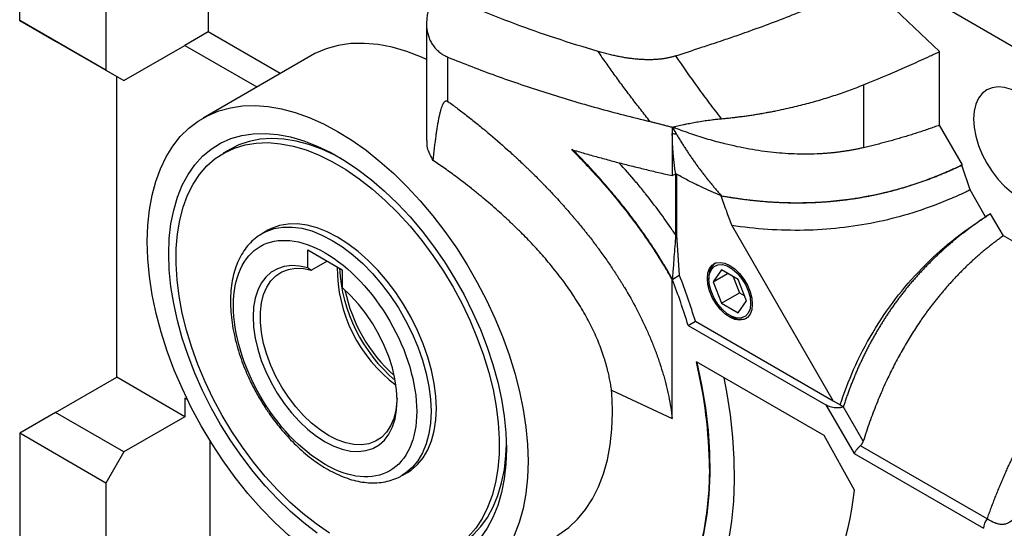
# Model space of a CAD drawing. Header units: inches. Extents: x 0 to 68, y 0 to 44.
# Tile 10 of 20: x 54.1 to 61.8, y 16.4 to 20.3. Entities that reach past the tile are written whole.
import ezdxf

# ---------------------------------------------------------------- set-up
doc = ezdxf.new("R2010")
doc.units = ezdxf.units.IN
doc.header["$LTSCALE"] = 4
doc.header["$MEASUREMENT"] = 0

msp = doc.modelspace()

# ---------------------------------------------------------------- linework, layer by layer
for p, q in [((57.7641, 22.4795), (61.9467, 20.0649)), ((55.6085, 21.7838), (55.6085, 20.2362)), ((54.147, 20.3246), (54.147, 21.739)), ((54.8151, 21.3533), (54.8151, 19.9389)), ((61.2746, 20.0833), (60.7148, 20.6154)), ((54.8151, 19.9389), (54.147, 20.3246)), ((54.147, 20.3246), (54.4254, 20.1638)), ((57.2997, 20.3015), (57.2997, 19.3944)), ((55.6085, 20.2362), (55.4276, 20.1317)), ((56.1666, 19.914), (55.6085, 20.2362)), ((54.4254, 20.1638), (54.9543, 19.8585)), ((54.9543, 19.8585), (55.4276, 20.1317)), ((55.4276, 20.1317), (55.9856, 19.8095)), ((61.2746, 19.5131), (61.2746, 20.0833)), ((56.4027, 20.0503), (55.5675, 19.5682)), ((57.4656, 19.6976), (57.4656, 20.0405)), ((54.8151, 19.9389), (54.9543, 19.8585)), ((54.8986, 17.5599), (54.8986, 19.8906)), ((60.685, 19.8258), (60.685, 19.3387)), ((59.2041, 19.4974), (59.2061, 19.4957)), ((59.2041, 19.4974), (59.2041, 19.45)), ((59.2061, 19.4957), (59.2342, 19.4471)), ((59.2242, 19.4915), (59.2068, 19.4981)), ((59.2242, 19.5025), (59.2242, 19.4915)), ((61.4518, 19.2063), (61.2746, 19.5131)), ((59.2041, 19.45), (59.2041, 19.1224)), ((55.7806, 19.3275), (55.725, 19.2954)), ((61.4483, 19.2042), (61.4518, 19.2063)), ((61.5111, 19.0127), (61.4483, 19.2042)), ((59.2041, 19.1225), (59.2303, 19.1376)), ((59.2326, 18.659), (59.2326, 19.1364)), ((59.2373, 19.1339), (59.2373, 18.6617)), ((61.6316, 18.804), (61.5111, 19.0127)), ((59.5861, 18.9661), (59.5826, 18.9641)), ((61.6709, 18.8268), (61.6316, 18.804)), ((61.7694, 18.6563), (61.6709, 18.8268)), ((56.0694, 18.6987), (56.0277, 18.6746)), ((60.4506, 17.3779), (59.6652, 18.7383)), ((56.0277, 18.6746), (56.0317, 18.6769)), ((59.2326, 18.659), (59.2373, 18.6617)), ((59.2373, 18.6617), (59.2575, 18.3502)), ((62.7575, 18.0858), (61.7694, 18.6563)), ((56.3807, 18.5469), (56.6459, 18.3938)), ((56.3807, 18.4075), (56.3807, 18.5469)), ((56.3807, 18.4075), (56.4085, 18.3904)), ((56.5302, 18.4606), (56.4085, 18.3904)), ((56.6459, 18.3938), (56.6459, 18.2544)), ((59.5854, 18.3917), (59.5211, 18.3003)), ((59.714, 18.3175), (59.5854, 18.3917)), ((59.2007, 18.3185), (59.2008, 18.3174)), ((59.2008, 18.3174), (59.2019, 18.318)), ((59.2019, 18.318), (59.204, 18.3212)), ((59.2598, 18.3488), (59.2041, 18.3167)), ((59.2041, 17.2415), (59.2041, 18.3167)), ((59.2071, 18.321), (59.2575, 18.3502)), ((59.2575, 18.3502), (59.2598, 18.3488)), ((59.4882, 18.3331), (59.4882, 18.3192)), ((59.5211, 18.3003), (59.6325, 18.3646)), ((59.6764, 18.3392), (59.7246, 18.2149)), ((59.7783, 18.1518), (59.714, 18.3175)), ((59.5211, 18.3003), (59.5854, 18.1346)), ((59.5854, 18.1346), (59.7246, 18.2149)), ((59.7246, 18.2149), (59.7622, 18.1932)), ((59.5854, 18.1346), (59.714, 18.0603)), ((59.714, 18.0603), (59.7783, 18.1518)), ((59.6497, 18.0396), (59.6617, 18.0327)), ((59.3269, 17.9623), (59.3826, 17.9944)), ((59.3269, 17.9623), (60.3949, 17.3458)), ((59.3826, 17.9944), (60.4506, 17.3779)), ((60.381, 17.1077), (59.3905, 17.6795)), ((54.4254, 17.2867), (54.8986, 17.5599)), ((55.4276, 17.2545), (54.8986, 17.5599)), ((55.4276, 17.3992), (55.4276, 17.2545)), ((55.4453, 17.3889), (55.4276, 17.3992)), ((58.7332, 17.4594), (59.2041, 17.2415)), ((60.3949, 17.3458), (60.6127, 16.9685)), ((60.4506, 17.3779), (60.5293, 17.3325)), ((60.684, 17.0646), (60.5293, 17.3325)), ((54.4254, 17.2867), (54.147, 17.1259)), ((54.9543, 16.9813), (54.4254, 17.2867)), ((55.4276, 17.2545), (54.9543, 16.9813)), ((54.147, 17.1259), (54.147, 15.5346)), ((54.8151, 16.7402), (54.147, 17.1259)), ((60.6167, 16.6852), (60.381, 17.1077)), ((55.6224, 15.6793), (55.6224, 17.0665)), ((61.6443, 16.4631), (60.6622, 17.0301)), ((54.9543, 16.9813), (54.8151, 16.7402)), ((60.6127, 16.9685), (61.6152, 16.3898)), ((57.1103, 16.7993), (57.152, 16.8234)), ((54.8151, 16.7402), (54.8151, 15.2132))]:
    msp.add_line(p, q)
at = {"flags": 128}
for points in [[(57.2997, 20.023), (57.2615, 20.0401), (57.1469, 20.0843), (57.0341, 20.117), (56.9239, 20.1381), (56.8169, 20.1475), (56.7138, 20.1451), (56.6153, 20.1309), (56.5219, 20.1049), (56.4342, 20.0675), (56.4027, 20.0503)], [(62.2342, 19.1596), (62.2299, 19.2249), (62.2171, 19.2936), (62.1962, 19.3639), (62.1677, 19.4341), (62.1323, 19.5026), (62.0907, 19.5675), (62.0442, 19.6273), (61.9937, 19.6806), (61.9406, 19.7259), (61.8862, 19.7623), (61.8318, 19.7888), (61.7787, 19.8047), (61.7282, 19.8097), (61.6816, 19.8036), (61.6401, 19.7867), (61.6047, 19.7592), (61.5761, 19.7219), (61.5552, 19.6757), (61.5425, 19.6217), (61.5382, 19.5614)], [(55.1353, 18.6128), (55.1394, 18.7378), (55.1517, 18.8573), (55.1723, 18.9706), (55.2008, 19.0772), (55.2373, 19.1764), (55.2814, 19.2677), (55.3329, 19.3506), (55.3916, 19.4246), (55.4572, 19.4893), (55.5291, 19.5443), (55.6072, 19.5894), (55.6908, 19.6242), (55.7796, 19.6486), (55.873, 19.6625), (55.9705, 19.6657), (56.0717, 19.6583), (56.1758, 19.6402), (56.2824, 19.6117), (56.3908, 19.5728), (56.5005, 19.5238), (56.6107, 19.4649), (56.721, 19.3965), (56.8306, 19.3189), (56.939, 19.2326), (57.0456, 19.1381), (57.1498, 19.0359), (57.2509, 18.9266), (57.3485, 18.8107), (57.4419, 18.689), (57.5307, 18.5621), (57.6143, 18.4307), (57.6923, 18.2956), (57.7643, 18.1574), (57.8298, 18.0171), (57.8885, 17.8753), (57.9401, 17.7329), (57.9842, 17.5906), (58.0206, 17.4493), (58.0492, 17.3098), (58.0697, 17.1727), (58.0821, 17.039), (58.0862, 16.9093)], [(61.5382, 19.5614), (61.5425, 19.496), (61.5552, 19.4273), (61.5761, 19.357), (61.6047, 19.2868), (61.6401, 19.2184), (61.6816, 19.1535), (61.7282, 19.0936), (61.7787, 19.0404), (61.8318, 18.995), (61.8862, 18.9586), (61.9406, 18.9321), (61.9937, 18.9162), (62.0442, 18.9112), (62.0907, 18.9173), (62.1323, 18.9343), (62.1677, 18.9618), (62.1962, 18.999), (62.2171, 19.0452), (62.2299, 19.0992), (62.2342, 19.1596)], [(55.3023, 18.5164), (55.3065, 18.6355), (55.3192, 18.749), (55.3403, 18.856), (55.3696, 18.956), (55.407, 19.0482), (55.4522, 19.132), (55.5049, 19.207), (55.5647, 19.2726), (55.6314, 19.3284), (55.7043, 19.374), (55.7832, 19.4091), (55.8675, 19.4336), (55.9565, 19.4472), (56.0498, 19.4499), (56.1468, 19.4416), (56.2467, 19.4225), (56.349, 19.3925), (56.453, 19.352), (56.558, 19.3012), (56.6634, 19.2403), (56.7684, 19.1699), (56.8724, 19.0904), (56.9748, 19.0022), (57.0747, 18.906), (57.1716, 18.8023), (57.2649, 18.6919), (57.354, 18.5754), (57.4382, 18.4537), (57.5171, 18.3275), (57.5901, 18.1976), (57.6567, 18.0649), (57.7166, 17.9302), (57.7693, 17.7944), (57.8145, 17.6584), (57.8518, 17.5231), (57.8811, 17.3893), (57.9022, 17.2579), (57.9149, 17.1298), (57.9192, 17.0057)], [(56.6391, 19.2553), (56.5898, 19.2814), (56.4881, 19.328), (56.3876, 19.3645), (56.289, 19.3905), (56.1929, 19.4059), (56.0999, 19.4105), (56.0108, 19.4044), (55.9259, 19.3875), (55.846, 19.3601), (55.7806, 19.3275)], [(55.6628, 19.2541), (55.7337, 19.3003), (55.8106, 19.3361), (55.8929, 19.361), (55.9801, 19.3751), (56.0717, 19.3781), (56.1669, 19.3701), (56.2652, 19.3511), (56.3658, 19.3212), (56.4681, 19.2806), (56.5713, 19.2297), (56.6749, 19.1688), (56.778, 19.0982), (56.8799, 19.0185), (56.98, 18.9302), (57.0776, 18.8339), (57.172, 18.7303), (57.2626, 18.6201), (57.3487, 18.504), (57.4298, 18.3828), (57.5053, 18.2574), (57.5746, 18.1286), (57.6374, 17.9973), (57.6932, 17.8643), (57.7416, 17.7307), (57.7822, 17.5973), (57.8149, 17.465), (57.8393, 17.3347), (57.8553, 17.2073), (57.8629, 17.0837), (57.8618, 16.9647), (57.8523, 16.8512), (57.8342, 16.7439), (57.8078, 16.6435), (57.7732, 16.5508), (57.7307, 16.4663), (57.6805, 16.3907), (57.623, 16.3245)], [(56.5466, 16.3534), (56.4435, 16.4239), (56.3415, 16.5036), (56.2414, 16.5919), (56.1438, 16.6882), (56.0494, 16.7918), (55.9588, 16.902), (55.8727, 17.0181), (55.7917, 17.1393), (55.7162, 17.2647), (55.6468, 17.3935), (55.584, 17.5249), (55.5283, 17.6578), (55.4799, 17.7914), (55.4392, 17.9249), (55.4066, 18.0572), (55.3822, 18.1875), (55.3661, 18.3148), (55.3586, 18.4384), (55.3596, 18.5574), (55.3692, 18.6709), (55.3872, 18.7782), (55.4137, 18.8786), (55.4482, 18.9713), (55.4908, 19.0558), (55.5409, 19.1314), (55.5984, 19.1977), (55.6628, 19.2541)], [(56.0317, 18.6769), (56.0567, 18.6897), (56.119, 18.7119), (56.1862, 18.7235), (56.2576, 18.7243), (56.3324, 18.7143), (56.4098, 18.6936), (56.4889, 18.6624), (56.569, 18.621), (56.649, 18.57), (56.7281, 18.5098), (56.8055, 18.4412), (56.8804, 18.3648), (56.9518, 18.2816), (57.019, 18.1924), (57.0812, 18.0982), (57.1379, 18.0001), (57.1883, 17.899), (57.232, 17.7962), (57.2683, 17.6928), (57.2971, 17.5898), (57.3178, 17.4885), (57.3303, 17.3898), (57.3345, 17.295), (57.3303, 17.205), (57.3178, 17.1209), (57.2971, 17.0434), (57.2683, 16.9736), (57.232, 16.9122), (57.1883, 16.8598), (57.1379, 16.817), (57.1094, 16.7988)], [(56.6107, 18.6451), (56.5307, 18.6865), (56.4516, 18.7177), (56.3742, 18.7384), (56.2993, 18.7484), (56.2279, 18.7476), (56.1607, 18.736), (56.0985, 18.7138), (56.0694, 18.6987)], [(57.152, 16.8234), (57.1797, 16.8411), (57.2301, 16.8839), (57.2737, 16.9363), (57.3101, 16.9977), (57.3388, 17.0676), (57.3596, 17.145), (57.3721, 17.2291), (57.3763, 17.3191), (57.3721, 17.4139), (57.3596, 17.5126), (57.3388, 17.6139), (57.3101, 17.7169), (57.2737, 17.8203), (57.2301, 17.9231), (57.1797, 18.0242), (57.123, 18.1223), (57.0607, 18.2165), (56.9935, 18.3057), (56.9221, 18.3889), (56.8473, 18.4653), (56.7699, 18.5339), (56.6907, 18.5941), (56.6107, 18.6451)], [(56.7962, 15.9637), (56.6829, 16.0176), (56.5691, 16.082), (56.4556, 16.1563), (56.343, 16.2401), (56.232, 16.333), (56.1232, 16.4344), (56.0174, 16.5436), (55.9151, 16.6601), (55.8169, 16.7832), (55.7234, 16.912), (55.6352, 17.046), (55.5528, 17.1841), (55.4767, 17.3257), (55.4073, 17.4699), (55.3451, 17.6158), (55.2905, 17.7626), (55.2436, 17.9094), (55.2049, 18.0553), (55.1746, 18.1994), (55.1528, 18.3409), (55.1397, 18.479), (55.1353, 18.6128)], [(56.453, 16.3522), (56.349, 16.4318), (56.2467, 16.5199), (56.1468, 16.6162), (56.0498, 16.7198), (55.9565, 16.8302), (55.8675, 16.9467), (55.7832, 17.0684), (55.7043, 17.1946), (55.6314, 17.3245), (55.5647, 17.4572), (55.5049, 17.5919), (55.4522, 17.7277), (55.407, 17.8637), (55.3696, 17.9991), (55.3403, 18.1329), (55.3192, 18.2642), (55.3065, 18.3924), (55.3023, 18.5164)], [(56.3807, 18.4075), (56.3163, 18.4216), (56.2547, 18.4253), (56.197, 18.4185), (56.1438, 18.4012), (56.096, 18.3738), (56.0544, 18.3366), (56.0194, 18.2902), (55.9916, 18.2353), (55.9715, 18.1726), (55.9593, 18.103), (55.9551, 18.0277), (55.9591, 17.9476), (55.9712, 17.864), (55.9912, 17.7781), (56.0189, 17.6911), (56.0537, 17.6043), (56.0953, 17.519), (56.143, 17.4363), (56.196, 17.3576), (56.2537, 17.284), (56.3152, 17.2165), (56.3796, 17.1562), (56.446, 17.1038), (56.5133, 17.0603)], [(57.0713, 17.399), (57.0704, 17.3765), (57.062, 17.305), (57.0454, 17.2402), (57.0209, 17.1829), (56.9888, 17.1341), (56.9496, 17.0945), (56.904, 17.0648), (56.8527, 17.0455), (56.7965, 17.0367), (56.7363, 17.0388), (56.673, 17.0516), (56.6076, 17.0749), (56.5411, 17.1085), (56.4747, 17.1517), (56.4093, 17.2038), (56.346, 17.2641), (56.2857, 17.3316), (56.2295, 17.4052), (56.1782, 17.4838), (56.1326, 17.5661), (56.0935, 17.6509), (56.0614, 17.7368), (56.0369, 17.8224), (56.0203, 17.9064), (56.0119, 17.9875), (56.0118, 18.0644), (56.0201, 18.1359), (56.0366, 18.2009), (56.0611, 18.2583), (56.0931, 18.3072), (56.1321, 18.3468), (56.1777, 18.3767), (56.2289, 18.3962), (56.2851, 18.405), (56.3453, 18.4031), (56.4085, 18.3904), (56.4085, 18.3904)], [(59.4759, 18.3264), (59.4802, 18.3685), (59.4931, 18.4035), (59.5138, 18.4296), (59.5413, 18.4455), (59.5743, 18.4504), (59.611, 18.444), (59.6497, 18.4267), (59.6884, 18.3994), (59.7251, 18.3633), (59.7581, 18.3204), (59.7856, 18.2727), (59.8063, 18.2227), (59.8192, 18.1729), (59.8235, 18.1257)], [(59.4882, 18.3192), (59.4929, 18.3612), (59.5067, 18.3952), (59.5288, 18.4194), (59.558, 18.4324), (59.5924, 18.4334), (59.6302, 18.4224), (59.6692, 18.3999), (59.707, 18.3673), (59.7414, 18.3265), (59.7706, 18.2799), (59.7927, 18.2301), (59.8065, 18.1801), (59.8112, 18.1328)], [(59.8235, 18.1257), (59.8192, 18.0835), (59.8063, 18.0485), (59.7856, 18.0224), (59.7581, 18.0065), (59.7251, 18.0017), (59.6884, 18.008), (59.6497, 18.0253), (59.611, 18.0527), (59.5743, 18.0887), (59.5413, 18.1317), (59.5138, 18.1793), (59.4931, 18.2293), (59.4802, 18.2792), (59.4759, 18.3264)], [(59.8112, 18.1328), (59.8065, 18.0909), (59.7927, 18.0568), (59.7706, 18.0326), (59.7414, 18.0196), (59.707, 18.0186), (59.6692, 18.0297), (59.6302, 18.0522), (59.5924, 18.0847), (59.558, 18.1255), (59.5288, 18.1722), (59.5067, 18.2219), (59.4929, 18.2719), (59.4882, 18.3192)], [(56.5133, 17.0603), (56.5806, 17.0261), (56.647, 17.0019), (56.7113, 16.9879), (56.7728, 16.9843), (56.8305, 16.9914), (56.8836, 17.0088), (56.9313, 17.0364), (56.9728, 17.0737), (57.0077, 17.1202), (57.0353, 17.1753), (57.0554, 17.2382), (57.0675, 17.3078), (57.0715, 17.3832), (57.0673, 17.4634), (57.0551, 17.547), (57.0349, 17.633), (57.0072, 17.72), (56.9722, 17.8068), (56.9305, 17.8921), (56.8828, 17.9746), (56.8296, 18.0532), (56.7719, 18.1268), (56.7103, 18.1942), (56.6459, 18.2544)], [(58.9394, 15.4756), (59.0305, 15.5502), (59.1143, 15.6353), (59.1905, 15.7308), (59.2589, 15.8363), (59.319, 15.9512), (59.3708, 16.0751), (59.4138, 16.2075), (59.4481, 16.3479), (59.4734, 16.4957), (59.4896, 16.6502), (59.4967, 16.8109), (59.4946, 16.977), (59.4834, 17.148), (59.4631, 17.323), (59.4337, 17.5014), (59.397, 17.6757)], [(59.0692, 15.3204), (59.162, 15.3917), (59.2481, 15.4731), (59.3273, 15.5643), (59.3991, 15.665), (59.4635, 15.7747), (59.52, 15.8931), (59.5686, 16.0198), (59.609, 16.1543), (59.6411, 16.2962), (59.6648, 16.4448), (59.68, 16.5997), (59.6866, 16.7603), (59.6846, 16.926), (59.6741, 17.0962), (59.655, 17.2703), (59.6275, 17.4477), (59.6071, 17.5545)], [(58.3082, 16.3316), (58.326, 16.3423), (58.4015, 16.3962), (58.4704, 16.4604), (58.5321, 16.5345), (58.5864, 16.618), (58.6329, 16.7105), (58.6713, 16.8115), (58.7014, 16.9203), (58.723, 17.0362), (58.736, 17.1587), (58.7404, 17.287)], [(57.5522, 16.2589), (57.5962, 16.287), (57.6616, 16.34), (57.7203, 16.4027), (57.772, 16.4747), (57.8163, 16.5554), (57.853, 16.6444), (57.8818, 16.741), (57.9025, 16.8446), (57.915, 16.9545), (57.9188, 17.0384)], [(57.9192, 17.0057), (57.9149, 16.8866), (57.9022, 16.7731), (57.8811, 16.6661), (57.8518, 16.5661), (57.8145, 16.4739), (57.7693, 16.3901), (57.7166, 16.3151)], [(58.0862, 16.9093), (58.0818, 16.781), (58.0688, 16.6586), (58.0472, 16.5426), (58.0171, 16.4338), (57.9787, 16.3329), (57.9322, 16.2403), (57.8779, 16.1568), (57.8162, 16.0827), (57.7473, 16.0185), (57.6718, 15.9646), (57.59, 15.9213), (57.5024, 15.8888), (57.4095, 15.8674)], [(59.492, 16.853), (59.4872, 16.6868), (59.4728, 16.5269), (59.4489, 16.3739), (59.4154, 16.2286), (59.3727, 16.0915), (59.3209, 15.9633), (59.2602, 15.8444), (59.1909, 15.7355), (59.1133, 15.637), (59.0276, 15.5493), (58.9344, 15.4727)]]:
    msp.add_lwpolyline(points, dxfattribs=at)
for centre, radius, start, end in [((57.7483, 18.4122), 1.1415, 179.78854, 233.10961), ((57.8528, 18.4735), 1.23, 183.14592, 229.69697), ((59.6096, 18.3462), 0.122, 127.25035, 186.17125), ((54.5946, 16.5208), 4.9471, 16.94079, 21.28576), ((54.6502, 16.553), 4.9471, 16.94079, 21.28576), ((57.8613, 18.483), 1.2191, 191.73457, 228.26005), ((59.7344, 18.1373), 0.1275, 235.1867, 291.38091), ((55.8468, 16.8245), 3.6453, 0.44852, 13.56522), ((56.6262, 17.2849), 2.1142, 0.0562, 4.73405), ((61.7364, 16.3841), 0.1213, 139.35191, 177.30881)]:
    msp.add_arc(centre, radius, start, end)
for points, knots in [([(59.2324, 20.0506), (59.2966, 20.0719), (59.3987, 20.1058), (59.5271, 20.1484), (59.6098, 20.1761), (59.6725, 20.1974), (59.736, 20.2195), (59.8441, 20.2578), (60.0583, 20.3366), (60.3025, 20.4337), (60.5105, 20.5231), (60.6278, 20.5754), (60.6858, 20.602), (60.7148, 20.6154)], [0, 0, 0, 0, 0.125003, 0.198554, 0.250007, 0.286143, 0.321437, 0.37501, 0.500011, 0.749995, 0.874996, 0.937498, 1, 1, 1, 1]), ([(57.3783, 20.5477), (57.3759, 20.5439), (57.3711, 20.5363), (57.3643, 20.5248), (57.3577, 20.5131), (57.3515, 20.5013), (57.3456, 20.4894), (57.3363, 20.4696), (57.3249, 20.4414), (57.3134, 20.4046), (57.3051, 20.3675), (57.2987, 20.3181), (57.2998, 20.2571), (57.314, 20.1993), (57.3336, 20.1568), (57.3523, 20.1272), (57.375, 20.1002), (57.3973, 20.0803), (57.4167, 20.0662), (57.4323, 20.0566), (57.4485, 20.0479), (57.4599, 20.043), (57.4656, 20.0405)], [0, 0, 0, 0, 0.0208007, 0.0415847, 0.0623668, 0.0831623, 0.1039864, 0.1248544, 0.187011, 0.2490113, 0.3119606, 0.3744785, 0.4987324, 0.6241371, 0.6867944, 0.7487095, 0.8117998, 0.8743073, 0.9058802, 0.9372834, 0.9686215, 1, 1, 1, 1]), ([(58.6287, 20.0845), (58.5181, 20.1171), (58.409, 20.1512), (58.1939, 20.2225), (58.088, 20.2596), (57.8793, 20.337), (57.7764, 20.3773), (57.5744, 20.4605), (57.4754, 20.5035), (57.3783, 20.5477)], [0, 0, 0, 0, 0.25, 0.25, 0.5, 0.5, 0.75, 0.75, 1, 1, 1, 1]), ([(59.0325, 19.5415), (59.0202, 19.5569), (58.9957, 19.5877), (58.9595, 19.6338), (58.9238, 19.6798), (58.8887, 19.7255), (58.8543, 19.7711), (58.8204, 19.8164), (58.787, 19.8616), (58.7543, 19.9066), (58.7221, 19.9513), (58.6904, 19.9959), (58.6593, 20.0402), (58.6389, 20.0698), (58.6287, 20.0845)], [0, 0, 0, 0, 0.086599, 0.172591, 0.257981, 0.342773, 0.426971, 0.510577, 0.593595, 0.676028, 0.757881, 0.839164, 0.919873, 1, 1, 1, 1]), ([(59.2324, 20.0506), (59.2287, 20.0495), (59.2215, 20.0471), (59.2103, 20.0438), (59.1989, 20.0408), (59.1873, 20.0379), (59.1754, 20.0353), (59.1634, 20.0328), (59.1511, 20.0306), (59.1385, 20.0286), (59.1257, 20.0268), (59.1128, 20.0253), (59.0995, 20.0239), (59.0861, 20.0228), (59.0724, 20.0219), (59.0585, 20.0212), (59.0444, 20.0207), (59.0301, 20.0205), (59.0155, 20.0205), (59.0007, 20.0207), (58.9857, 20.0212), (58.9704, 20.0218), (58.955, 20.0228), (58.9393, 20.0239), (58.9175, 20.0258), (58.8893, 20.0289), (58.8546, 20.0336), (58.8189, 20.0393), (58.7825, 20.0462), (58.7451, 20.0541), (58.707, 20.0631), (58.6679, 20.0732), (58.642, 20.0807), (58.6287, 20.0845)], [0, 0, 0, 0, 0.019766, 0.039585, 0.059478, 0.079469, 0.099577, 0.119823, 0.14023, 0.160817, 0.181605, 0.202613, 0.223861, 0.245367, 0.267151, 0.289229, 0.311619, 0.334338, 0.357402, 0.380827, 0.404627, 0.428817, 0.453411, 0.478422, 0.503864, 0.558288, 0.614706, 0.673215, 0.733904, 0.796855, 0.862142, 0.929836, 1, 1, 1, 1]), ([(60.685, 19.8258), (60.7861, 19.8667), (60.8858, 19.9086), (61.0088, 19.9623), (61.0333, 19.9731), (61.0821, 19.9948), (61.1065, 20.0058), (61.1548, 20.0277), (61.1908, 20.0441), (61.227, 20.0609), (61.2513, 20.0723), (61.2632, 20.0779), (61.2746, 20.0833)], [0, 0, 0, 0, 0.5, 0.5, 0.625, 0.625, 0.75, 0.75, 0.875, 0.9375, 0.9375, 1, 1, 1, 1]), ([(57.4656, 20.0405), (57.5875, 19.9906), (57.712, 19.9425), (57.9651, 19.8508), (58.0938, 19.8071), (58.3556, 19.7238), (58.4888, 19.6842), (58.7583, 19.6095), (58.8946, 19.5744), (59.0325, 19.5415)], [0, 0, 0, 0, 0.25, 0.25, 0.5, 0.5, 0.75, 0.75, 1, 1, 1, 1]), ([(59.5855, 19.5635), (59.5547, 19.6035), (59.5238, 19.6436), (59.4633, 19.7241), (59.4334, 19.7645), (59.345, 19.8863), (59.2878, 19.9682), (59.2324, 20.0506)], [0, 0, 0, 0, 0.25, 0.25, 0.5, 0.5, 1, 1, 1, 1]), ([(59.5855, 19.5635), (59.5977, 19.5646), (59.6219, 19.5669), (59.6582, 19.5707), (59.6944, 19.5749), (59.7305, 19.5793), (59.7666, 19.5841), (59.8026, 19.5893), (59.8385, 19.5947), (59.8736, 19.6004), (59.9048, 19.6057), (59.9283, 19.61), (59.9525, 19.6144), (59.9804, 19.6197), (60.0274, 19.629), (60.0856, 19.6413), (60.1524, 19.6566), (60.2159, 19.6724), (60.2767, 19.6884), (60.337, 19.7054), (60.3966, 19.7233), (60.4557, 19.742), (60.5141, 19.7616), (60.5718, 19.7821), (60.6288, 19.8034), (60.6663, 19.8184), (60.685, 19.8258)], [0, 0, 0, 0, 0.031003, 0.062012, 0.093021, 0.124085, 0.155267, 0.186428, 0.217623, 0.248885, 0.278228, 0.299371, 0.311012, 0.341953, 0.373161, 0.436092, 0.497638, 0.553449, 0.609207, 0.664982, 0.720794, 0.776607, 0.832429, 0.888267, 0.944126, 1, 1, 1, 1]), ([(57.3513, 19.2407), (57.3531, 19.2584), (57.3567, 19.2922), (57.3623, 19.3408), (57.3676, 19.3848), (57.3728, 19.4242), (57.3776, 19.4592), (57.3827, 19.4929), (57.3881, 19.5256), (57.3939, 19.5578), (57.3997, 19.5864), (57.4058, 19.6128), (57.4123, 19.6368), (57.4192, 19.658), (57.4262, 19.675), (57.4328, 19.6868), (57.4387, 19.6944), (57.4438, 19.6989), (57.449, 19.7015), (57.4544, 19.7023), (57.4601, 19.7011), (57.4638, 19.6988), (57.4656, 19.6976)], [0, 0, 0, 0, 0.105481, 0.202074, 0.289782, 0.368605, 0.438546, 0.499608, 0.571976, 0.63769, 0.696764, 0.749219, 0.803831, 0.850824, 0.89031, 0.922479, 0.940669, 0.95611, 0.969107, 0.980168, 0.990103, 1, 1, 1, 1]), ([(57.4656, 19.6976), (57.4789, 19.6879), (57.4922, 19.6781), (57.5089, 19.6657), (57.5121, 19.6632), (57.5183, 19.6586), (57.5213, 19.6563), (57.5308, 19.6493), (57.5623, 19.6255), (57.5943, 19.6009), (57.646, 19.5604), (57.6721, 19.5396), (57.7117, 19.5076), (57.7282, 19.4941), (57.7448, 19.4803), (57.7498, 19.4762), (57.7515, 19.4748), (57.7548, 19.4721), (57.7563, 19.4708), (57.7608, 19.4671), (57.7636, 19.4648), (57.7697, 19.4597), (57.8213, 19.4166), (57.8749, 19.3702), (57.9399, 19.3119), (57.9595, 19.2942), (57.981, 19.2744), (57.9893, 19.2668), (57.9926, 19.2637), (57.9941, 19.2623), (57.997, 19.2597), (57.9984, 19.2584), (58.0013, 19.2557), (58.0263, 19.2324), (58.0521, 19.208), (58.0833, 19.178), (58.0927, 19.1689), (58.1022, 19.1597), (58.1062, 19.1558), (58.107, 19.155), (58.1085, 19.1535), (58.1092, 19.1528), (58.1112, 19.1509), (58.1125, 19.1496), (58.125, 19.1374), (58.1364, 19.1261), (58.1597, 19.1028), (58.1716, 19.0908), (58.1899, 19.0722), (58.1992, 19.0628), (58.2101, 19.0515), (58.2156, 19.0458), (58.218, 19.0434), (58.2196, 19.0417), (58.2201, 19.0411), (58.2218, 19.0395), (58.223, 19.0382), (58.2254, 19.0357), (58.2291, 19.0318), (58.2379, 19.0227), (58.2458, 19.0144), (58.2621, 18.9972), (58.2736, 18.985), (58.2978, 18.959), (58.3113, 18.9443), (58.3257, 18.9286), (58.3268, 18.9274), (58.3272, 18.9269), (58.3274, 18.9267), (58.3278, 18.9263), (58.3278, 18.9263), (58.3279, 18.9262), (58.3281, 18.926), (58.3284, 18.9256), (58.3288, 18.9251), (58.3306, 18.9231), (58.3327, 18.9208), (58.3386, 18.9143), (58.3437, 18.9087), (58.3561, 18.8949), (58.3652, 18.8847), (58.376, 18.8724), (58.3794, 18.8686), (58.3806, 18.8672), (58.3824, 18.8653), (58.383, 18.8645), (58.3846, 18.8627), (58.3855, 18.8617), (58.3871, 18.8598), (58.3895, 18.8571), (58.3919, 18.8543), (58.406, 18.8383), (58.4168, 18.8258), (58.4271, 18.8137), (58.4288, 18.8117), (58.4307, 18.8095), (58.4315, 18.8086), (58.432, 18.808), (58.4322, 18.8077), (58.4332, 18.8065), (58.4342, 18.8054), (58.4359, 18.8034), (58.4366, 18.8025), (58.4389, 18.7998), (58.4466, 18.7907), (58.4661, 18.7676), (58.4826, 18.7477), (58.5035, 18.7221), (58.5158, 18.7069), (58.5284, 18.6912), (58.5317, 18.687), (58.5339, 18.6842), (58.5353, 18.6824), (58.5398, 18.6768), (58.5425, 18.6734), (58.548, 18.6665), (58.5724, 18.6354), (58.595, 18.6058), (58.6185, 18.5744), (58.6231, 18.5681), (58.6282, 18.5612), (58.6288, 18.5605), (58.6301, 18.5588), (58.6307, 18.5579), (58.6328, 18.5551), (58.6342, 18.5532), (58.6382, 18.5478), (58.6513, 18.5299), (58.664, 18.5122), (58.6938, 18.4702), (58.7127, 18.4428), (58.7487, 18.3894), (58.77, 18.3568), (58.792, 18.3221), (58.7979, 18.3128), (58.8008, 18.3081), (58.8017, 18.3066), (58.8039, 18.3031), (58.8051, 18.3011), (58.8086, 18.2956), (58.8107, 18.2921), (58.8152, 18.2849), (58.8218, 18.2741), (58.8283, 18.2633), (58.8669, 18.1992), (58.898, 18.1436), (58.9334, 18.0763), (58.9403, 18.063), (58.9487, 18.0464), (58.9504, 18.0431), (58.954, 18.0358), (58.956, 18.032), (58.9614, 18.021), (58.965, 18.0138), (58.9827, 17.9776), (58.9961, 17.9488), (59.0216, 17.892), (59.0336, 17.8638), (59.0508, 17.822), (59.0577, 17.8047), (59.0643, 17.7875), (59.067, 17.7806), (59.0683, 17.7772), (59.0723, 17.7667), (59.0751, 17.7593), (59.0805, 17.7446), (59.0831, 17.7374), (59.0883, 17.7231), (59.096, 17.7015), (59.1033, 17.6801), (59.1173, 17.6373), (59.1261, 17.6091), (59.1383, 17.567), (59.1441, 17.546), (59.1496, 17.5252), (59.1523, 17.5148), (59.1532, 17.5114), (59.155, 17.5044), (59.1559, 17.5008), (59.1586, 17.49), (59.1604, 17.4825), (59.1638, 17.4681), (59.1688, 17.4466), (59.1735, 17.4251), (59.1882, 17.3536), (59.1974, 17.2971), (59.2041, 17.2415)], [0, 0, 0, 0, 0.015625, 0.015625, 0.019531, 0.019531, 0.023438, 0.023438, 0.03125, 0.0625, 0.0625, 0.09375, 0.09375, 0.109375, 0.113281, 0.113281, 0.115234, 0.115234, 0.117188, 0.117188, 0.121094, 0.121094, 0.125, 0.1875, 0.1875, 0.203125, 0.210938, 0.212891, 0.212891, 0.214844, 0.214844, 0.216797, 0.216797, 0.21875, 0.25, 0.25, 0.257813, 0.261719, 0.261719, 0.262695, 0.262695, 0.263672, 0.263672, 0.265625, 0.265625, 0.28125, 0.28125, 0.296875, 0.296875, 0.304688, 0.308594, 0.310547, 0.311523, 0.311523, 0.3125, 0.3125, 0.314453, 0.314453, 0.316406, 0.320313, 0.328125, 0.328125, 0.34375, 0.34375, 0.359375, 0.360352, 0.360596, 0.360596, 0.36084, 0.36084, 0.361328, 0.361328, 0.361816, 0.361816, 0.362305, 0.363281, 0.367188, 0.367188, 0.375, 0.375, 0.382813, 0.384766, 0.384766, 0.385742, 0.385742, 0.386719, 0.386719, 0.387695, 0.387695, 0.388672, 0.390625, 0.390625, 0.40625, 0.40625, 0.408203, 0.40918, 0.409668, 0.409668, 0.410156, 0.410156, 0.411133, 0.411133, 0.412109, 0.412109, 0.414063, 0.421875, 0.4375, 0.4375, 0.453125, 0.457031, 0.458984, 0.458984, 0.460938, 0.460938, 0.464844, 0.464844, 0.46875, 0.5, 0.5, 0.507813, 0.507813, 0.508789, 0.508789, 0.509766, 0.509766, 0.511719, 0.511719, 0.515625, 0.53125, 0.53125, 0.5625, 0.5625, 0.59375, 0.601563, 0.605469, 0.605469, 0.607422, 0.607422, 0.609375, 0.609375, 0.613281, 0.613281, 0.617188, 0.625, 0.625, 0.6875, 0.6875, 0.703125, 0.703125, 0.707031, 0.707031, 0.710938, 0.710938, 0.71875, 0.71875, 0.75, 0.75, 0.78125, 0.78125, 0.796875, 0.800781, 0.800781, 0.804688, 0.804688, 0.8125, 0.8125, 0.820313, 0.820313, 0.828125, 0.84375, 0.84375, 0.875, 0.875, 0.890625, 0.898438, 0.898438, 0.902344, 0.902344, 0.90625, 0.90625, 0.914063, 0.914063, 0.921875, 0.9375, 0.9375, 1, 1, 1, 1]), ([(59.0325, 19.5415), (59.0416, 19.5393), (59.0599, 19.535), (59.0876, 19.5281), (59.1159, 19.5209), (59.1448, 19.5134), (59.1743, 19.5056), (59.1941, 19.5002), (59.2041, 19.4974)], [0, 0, 0, 0, 0.158852, 0.320715, 0.48579, 0.65405, 0.825465, 1, 1, 1, 1]), ([(59.2242, 19.5025), (59.2314, 19.5043), (59.2459, 19.5078), (59.2682, 19.513), (59.2913, 19.5181), (59.322, 19.5246), (59.3526, 19.5306), (59.3828, 19.5361), (59.4157, 19.5418), (59.457, 19.5484), (59.5048, 19.5548), (59.5471, 19.5598), (59.5733, 19.5623), (59.5855, 19.5635)], [0, 0, 0, 0, 0.059377, 0.12095, 0.184702, 0.250615, 0.375384, 0.437723, 0.500008, 0.647487, 0.77993, 0.897405, 1, 1, 1, 1]), ([(59.2068, 19.4981), (59.2097, 19.4989), (59.2155, 19.5004), (59.2213, 19.5018), (59.2242, 19.5025)], [0, 0, 0, 0, 0.4997243, 1, 1, 1, 1]), ([(60.685, 19.3387), (60.6759, 19.3366), (60.6578, 19.3325), (60.6305, 19.3269), (60.603, 19.3216), (60.5753, 19.3167), (60.5475, 19.3122), (60.5195, 19.3081), (60.4913, 19.3044), (60.463, 19.3011), (60.4345, 19.2981), (60.4059, 19.2956), (60.3771, 19.2935), (60.2991, 19.2888), (60.1698, 19.2872), (59.9871, 19.2995), (59.8002, 19.3261), (59.653, 19.3577), (59.547, 19.3853), (59.483, 19.4034), (59.4186, 19.4231), (59.3541, 19.4443), (59.2892, 19.467), (59.2459, 19.4833), (59.2242, 19.4915)], [0, 0, 0, 0, 0.019612, 0.039248, 0.05891, 0.078601, 0.098325, 0.118084, 0.137883, 0.157723, 0.177607, 0.19754, 0.217523, 0.23756, 0.359422, 0.483234, 0.609189, 0.737492, 0.780563, 0.823882, 0.867467, 0.911337, 0.955508, 1, 1, 1, 1]), ([(61.2746, 19.5131), (61.2609, 19.5082), (61.2335, 19.4983), (61.1923, 19.4839), (61.1508, 19.4698), (61.1092, 19.4561), (61.0675, 19.4428), (61.0256, 19.4298), (60.9836, 19.4171), (60.9414, 19.4048), (60.899, 19.3929), (60.8565, 19.3813), (60.8139, 19.3701), (60.7711, 19.3593), (60.7281, 19.3487), (60.6994, 19.342), (60.685, 19.3387)], [0, 0, 0, 0, 0.071312, 0.142627, 0.213948, 0.28528, 0.356626, 0.42799, 0.499376, 0.570787, 0.642227, 0.7137, 0.785211, 0.856761, 0.928357, 1, 1, 1, 1]), ([(57.3513, 19.2407), (57.3327, 19.2732), (57.3026, 19.3257), (57.3041, 19.3756), (57.3046, 19.3945)], [0, 0, 0, 0, 0.619172, 1, 1, 1, 1]), ([(59.2303, 19.1376), (59.2291, 19.1452), (59.2266, 19.1603), (59.2232, 19.1834), (59.2201, 19.2065), (59.2173, 19.23), (59.2147, 19.2536), (59.2124, 19.2774), (59.2104, 19.3014), (59.2087, 19.3257), (59.2072, 19.3502), (59.206, 19.3748), (59.205, 19.3997), (59.2044, 19.4248), (59.2041, 19.4416), (59.204, 19.4501)], [0, 0, 0, 0, 0.076643, 0.153288, 0.229948, 0.306634, 0.383358, 0.460134, 0.536973, 0.613886, 0.690887, 0.767987, 0.845197, 0.922531, 1, 1, 1, 1]), ([(59.2342, 19.4471), (59.2304, 19.4449), (59.2256, 19.4439), (59.2152, 19.4449), (59.2096, 19.4469), (59.2041, 19.45)], [0, 0, 0, 0, 0.5, 0.5, 1, 1, 1, 1]), ([(59.2342, 19.4471), (59.2396, 19.438), (59.2504, 19.4198), (59.267, 19.3927), (59.2837, 19.3659), (59.3008, 19.3392), (59.3181, 19.3128), (59.3356, 19.2866), (59.3534, 19.2607), (59.3714, 19.2349), (59.3897, 19.2094), (59.4082, 19.1841), (59.427, 19.159), (59.446, 19.1341), (59.4653, 19.1094), (59.4848, 19.085), (59.5045, 19.0608), (59.5245, 19.0368), (59.5448, 19.013), (59.5653, 18.9894), (59.5792, 18.9739), (59.5861, 18.9661)], [0, 0, 0, 0, 0.053041, 0.105989, 0.158851, 0.211636, 0.264353, 0.317009, 0.369615, 0.422177, 0.474706, 0.527208, 0.579694, 0.632171, 0.684649, 0.737135, 0.789639, 0.842168, 0.894733, 0.94734, 1, 1, 1, 1]), ([(58.4236, 19.3247), (58.4404, 19.3198), (58.4741, 19.3098), (58.5249, 19.2951), (58.5759, 19.2806), (58.6271, 19.2663), (58.6785, 19.2522), (58.7301, 19.2383), (58.782, 19.2246), (58.834, 19.2111), (58.8863, 19.1978), (58.9387, 19.1848), (58.9914, 19.1719), (59.0443, 19.1592), (59.0973, 19.1467), (59.1506, 19.1344), (59.1863, 19.1264), (59.2041, 19.1224)], [0, 0, 0, 0, 0.066331, 0.132696, 0.199098, 0.265539, 0.332024, 0.398556, 0.465138, 0.531774, 0.598466, 0.665219, 0.732035, 0.798918, 0.865871, 0.932897, 1, 1, 1, 1]), ([(58.4236, 19.3247), (58.4299, 19.3183), (58.4355, 19.3127), (58.4427, 19.3054), (58.4449, 19.3032), (58.4479, 19.3001), (58.4489, 19.2991), (58.4502, 19.2978), (58.4507, 19.2973), (58.4513, 19.2967), (58.4515, 19.2965), (58.4518, 19.2961), (58.452, 19.296), (58.4522, 19.2958), (58.4522, 19.2958), (58.4569, 19.291), (58.4615, 19.2863), (58.4687, 19.2789), (58.4711, 19.2765), (58.4748, 19.2727), (58.476, 19.2714), (58.4784, 19.2689), (58.4797, 19.2675), (58.4905, 19.2564), (58.5, 19.2466), (58.5141, 19.2318), (58.5188, 19.2269), (58.5281, 19.217), (58.5327, 19.2121), (58.5747, 19.1675), (58.6113, 19.1274), (58.7192, 19.0057), (58.788, 18.923), (58.8863, 18.7965), (58.9181, 18.754), (58.98, 18.6683), (59.0101, 18.6251), (59.0682, 18.5381), (59.0963, 18.4944), (59.1369, 18.4282), (59.1501, 18.4061), (59.1664, 18.3784), (59.1696, 18.3729), (59.1745, 18.3646), (59.1761, 18.3618), (59.1785, 18.3576), (59.1793, 18.3562), (59.1805, 18.3542), (59.1809, 18.3535), (59.1815, 18.3524), (59.1817, 18.3521), (59.1821, 18.3514), (59.1823, 18.351), (59.1878, 18.3414), (59.1939, 18.3307), (59.2007, 18.3185)], [0, 0, 0, 0, 0.015625, 0.015625, 0.0234375, 0.0234375, 0.0273438, 0.0273438, 0.0292969, 0.0292969, 0.0302734, 0.0302734, 0.0307617, 0.0307617, 0.03125, 0.03125, 0.046875, 0.046875, 0.0546875, 0.0546875, 0.0585938, 0.0585938, 0.0625, 0.0625, 0.09375, 0.09375, 0.109375, 0.109375, 0.125, 0.125, 0.25, 0.25, 0.5, 0.5, 0.625, 0.625, 0.75, 0.75, 0.875, 0.875, 0.9375, 0.9375, 0.953125, 0.953125, 0.9609375, 0.9609375, 0.9648438, 0.9648438, 0.9667969, 0.9667969, 0.9677734, 0.9677734, 0.96875, 0.96875, 0.9990208, 0.9990208, 0.9990208, 0.9990208]), ([(59.204, 18.3212), (59.1983, 18.3314), (59.1866, 18.3525), (59.1679, 18.3851), (59.1477, 18.4197), (59.1254, 18.4565), (59.1013, 18.4955), (59.0752, 18.5366), (59.0498, 18.5753), (59.0206, 18.6188), (58.9826, 18.6739), (58.9269, 18.7515), (58.8475, 18.8566), (58.7534, 18.9732), (58.6559, 19.0862), (58.5737, 19.1768), (58.5086, 19.2457), (58.4617, 19.294), (58.4366, 19.3194), (58.4272, 19.3288)], [0, 0, 0, 0, 0.028656, 0.05871, 0.091274, 0.126006, 0.162898, 0.201904, 0.243047, 0.273817, 0.32696, 0.402413, 0.500188, 0.636594, 0.751784, 0.845704, 0.918279, 0.969481, 1, 1, 1, 1]), ([(58.7332, 17.4594), (58.7322, 17.4668), (58.7301, 17.4815), (58.7266, 17.5038), (58.7226, 17.5261), (58.7183, 17.5486), (58.7136, 17.5712), (58.7085, 17.5939), (58.7029, 17.6166), (58.697, 17.6395), (58.6906, 17.6625), (58.6838, 17.6856), (58.6663, 17.7419), (58.6334, 17.8325), (58.5778, 17.9555), (58.5107, 18.0797), (58.4356, 18.1998), (58.3499, 18.3208), (58.2598, 18.4347), (58.1785, 18.5281), (58.1002, 18.6127), (58.0322, 18.6824), (57.9698, 18.7428), (57.9229, 18.7867), (57.8782, 18.8277), (57.8238, 18.876), (57.7674, 18.9245), (57.7084, 18.9736), (57.6482, 19.0222), (57.5897, 19.0678), (57.5366, 19.1082), (57.4886, 19.1437), (57.4418, 19.1775), (57.3961, 19.2098), (57.3661, 19.2305), (57.3513, 19.2407)], [0, 0, 0, 0, 0.010922, 0.021895, 0.032918, 0.043991, 0.055117, 0.066294, 0.077525, 0.088808, 0.100146, 0.111538, 0.122985, 0.183583, 0.246324, 0.307852, 0.373195, 0.432864, 0.499906, 0.558282, 0.588775, 0.643906, 0.678989, 0.695917, 0.723071, 0.753593, 0.785271, 0.814308, 0.847813, 0.880252, 0.905556, 0.930182, 0.95413, 0.977402, 1, 1, 1, 1]), ([(59.2326, 18.659), (59.2326, 18.659), (59.2325, 18.6591), (59.2323, 18.6593), (59.2317, 18.6603), (59.2294, 18.6638), (59.2202, 18.6775), (59.1469, 18.7855), (59.0676, 18.8933), (58.9699, 19.0158), (58.9037, 19.0975), (58.8356, 19.1731), (58.791, 19.2226)], [0, 0, 0, 0, 0.000041, 0.000369, 0.001288, 0.004778, 0.018358, 0.071912, 0.562015, 0.5816, 0.726163, 1, 1, 1, 1]), ([(61.4483, 19.2042), (61.4429, 19.2017), (61.4222, 19.1918), (61.391, 19.1772), (61.3547, 19.1609), (61.2922, 19.1336), (61.191, 19.0929), (61.0633, 19.0485), (60.8495, 18.9854), (60.5588, 18.9268), (60.2544, 18.9075), (60.03, 18.9121), (59.9162, 18.9197), (59.8126, 18.9301), (59.7519, 18.9375), (59.695, 18.9456), (59.6532, 18.952), (59.6151, 18.9583), (59.5903, 18.9627), (59.5826, 18.9641)], [0, 0, 0, 0, 0.009563, 0.037015, 0.055629, 0.07382, 0.146843, 0.231224, 0.290918, 0.503593, 0.700828, 0.766119, 0.849534, 0.875351, 0.924484, 0.942056, 0.962164, 0.988236, 1, 1, 1, 1]), ([(59.5861, 18.9661), (59.5975, 18.9641), (59.6204, 18.96), (59.6546, 18.9544), (59.6888, 18.9491), (59.7228, 18.9441), (59.7568, 18.9395), (59.7908, 18.9353), (59.8246, 18.9314), (59.8584, 18.9278), (59.8921, 18.9247), (59.9257, 18.9219), (59.9593, 18.9194), (59.9928, 18.9173), (60.0262, 18.9155), (60.0595, 18.9142), (60.0928, 18.9131), (60.1259, 18.9124), (60.159, 18.9121), (60.1921, 18.9122), (60.225, 18.9126), (60.2579, 18.9133), (60.2907, 18.9144), (60.3234, 18.9159), (60.3561, 18.9177), (60.3887, 18.9199), (60.4212, 18.9224), (60.4536, 18.9253), (60.486, 18.9286), (60.5183, 18.9322), (60.5505, 18.9361), (60.5826, 18.9404), (60.6146, 18.9451), (60.6466, 18.9501), (60.6785, 18.9555), (60.7104, 18.9613), (60.7421, 18.9674), (60.7738, 18.9738), (60.8054, 18.9807), (60.8369, 18.9878), (60.8684, 18.9954), (60.8998, 19.0033), (60.9311, 19.0115), (60.9623, 19.0201), (60.9935, 19.0291), (61.0246, 19.0384), (61.0556, 19.048), (61.0865, 19.0581), (61.1174, 19.0685), (61.1481, 19.0792), (61.1789, 19.0903), (61.2095, 19.1018), (61.24, 19.1136), (61.2705, 19.1257), (61.3009, 19.1383), (61.3313, 19.1511), (61.3615, 19.1644), (61.3917, 19.178), (61.4218, 19.1919), (61.4418, 19.2015), (61.4518, 19.2063)], [0, 0, 0, 0, 0.017412, 0.034789, 0.052133, 0.069445, 0.086727, 0.10398, 0.121205, 0.138405, 0.15558, 0.172733, 0.189865, 0.206977, 0.224071, 0.241148, 0.258211, 0.27526, 0.292297, 0.309324, 0.326343, 0.343354, 0.36036, 0.377361, 0.394361, 0.41136, 0.428359, 0.445361, 0.462367, 0.479379, 0.496397, 0.513425, 0.530462, 0.547512, 0.564575, 0.581653, 0.598748, 0.61586, 0.632993, 0.650147, 0.667323, 0.684524, 0.701751, 0.719005, 0.736287, 0.753601, 0.770946, 0.788324, 0.805738, 0.823187, 0.840675, 0.858202, 0.875769, 0.893379, 0.911032, 0.92873, 0.946474, 0.964267, 0.982108, 1, 1, 1, 1]), ([(59.5861, 18.9661), (59.5775, 18.9696), (59.5606, 18.9764), (59.5357, 18.9867), (59.5116, 18.9969), (59.4883, 19.0071), (59.4657, 19.0172), (59.4437, 19.0272), (59.4224, 19.0372), (59.3933, 19.0511), (59.3571, 19.069), (59.3138, 19.0913), (59.2716, 19.1141), (59.244, 19.1298), (59.2303, 19.1376)], [0, 0, 0, 0, 0.0675561, 0.1335017, 0.1979097, 0.2608604, 0.3224426, 0.3827542, 0.4419033, 0.5000086, 0.6264849, 0.7497528, 0.8754046, 1, 1, 1, 1]), ([(59.6652, 18.7383), (59.6868, 18.7351), (59.7084, 18.7321), (59.8249, 18.7172), (59.9195, 18.7087), (60.1083, 18.7001), (60.202, 18.6998), (60.3878, 18.7076), (60.4799, 18.7156), (60.6625, 18.7398), (60.7523, 18.756), (60.9291, 18.796), (61.0162, 18.82), (61.1875, 18.8753), (61.2719, 18.9069), (61.3964, 18.9593), (61.4374, 18.9776), (61.489, 19.0021), (61.5, 19.0074), (61.5111, 19.0127)], [0.06726491, 0.06726491, 0.06726491, 0.06726491, 0.06917027, 0.06917027, 0.07754132, 0.07754132, 0.08591238, 0.08591238, 0.09428343, 0.09428343, 0.10265448, 0.10265448, 0.11102553, 0.11102553, 0.11939659, 0.11939659, 0.12358211, 0.12358211, 0.12472367, 0.12472367, 0.12472367, 0.12472367]), ([(59.6652, 18.7383), (59.652, 18.7745), (59.6245, 18.8498), (59.5969, 18.9251), (59.5826, 18.9641)], [0, 0, 0, 0, 0.48162, 1, 1, 1, 1]), ([(60.5043, 17.3469), (60.5375, 17.439), (60.608, 17.6345), (60.7525, 17.9088), (60.9289, 18.1719), (61.135, 18.4093), (61.3682, 18.624), (61.543, 18.7435), (61.6316, 18.804)], [0, 0, 0, 0, 0.149353, 0.316881, 0.483971, 0.652387, 0.823853, 1, 1, 1, 1]), ([(61.6709, 18.8268), (61.6615, 18.8207), (61.6426, 18.8085), (61.6146, 18.7899), (61.5868, 18.7711), (61.5594, 18.752), (61.5323, 18.7326), (61.5055, 18.713), (61.479, 18.6931), (61.4528, 18.6729), (61.4268, 18.6525), (61.4012, 18.6318), (61.3759, 18.6109), (61.3509, 18.5897), (61.3263, 18.5682), (61.3019, 18.5465), (61.2778, 18.5246), (61.254, 18.5023), (61.2305, 18.4798), (61.2073, 18.457), (61.1845, 18.434), (61.1619, 18.4107), (61.1396, 18.3872), (61.1177, 18.3634), (61.096, 18.3393), (61.0747, 18.315), (61.0536, 18.2904), (61.0329, 18.2655), (61.0124, 18.2404), (60.9923, 18.2151), (60.9725, 18.1894), (60.9529, 18.1635), (60.9337, 18.1374), (60.9148, 18.111), (60.8961, 18.0843), (60.8778, 18.0573), (60.8598, 18.0301), (60.8421, 18.0027), (60.8247, 17.975), (60.8076, 17.947), (60.7908, 17.9187), (60.7743, 17.8902), (60.7581, 17.8615), (60.7422, 17.8324), (60.7266, 17.8031), (60.7113, 17.7736), (60.6964, 17.7438), (60.6817, 17.7137), (60.6673, 17.6834), (60.6532, 17.6528), (60.6395, 17.6219), (60.626, 17.5908), (60.6129, 17.5594), (60.6, 17.5278), (60.5875, 17.4959), (60.5752, 17.4637), (60.5633, 17.4313), (60.5516, 17.3986), (60.5403, 17.3657), (60.533, 17.3436), (60.5293, 17.3325)], [0, 0, 0, 0, 0.0181144, 0.0361654, 0.0541546, 0.0720836, 0.089954, 0.1077675, 0.1255256, 0.1432301, 0.1608826, 0.1784849, 0.1960386, 0.2135454, 0.2310071, 0.2484254, 0.2658021, 0.2831391, 0.3004379, 0.3177005, 0.3349287, 0.3521243, 0.3692891, 0.386425, 0.4035337, 0.4206173, 0.4376774, 0.4547161, 0.4717352, 0.4887366, 0.5057221, 0.5226937, 0.5396533, 0.5566028, 0.5735441, 0.5904792, 0.6074098, 0.624338, 0.6412657, 0.6581948, 0.6751272, 0.6920648, 0.7090096, 0.7259635, 0.7429283, 0.759906, 0.7768985, 0.7939076, 0.8109353, 0.8279835, 0.8450541, 0.8621488, 0.8792696, 0.8964184, 0.9135969, 0.930807, 0.9480506, 0.9653294, 0.9826453, 1, 1, 1, 1]), ([(56.0326, 18.6767), (56.0166, 18.6672), (55.9812, 18.6461), (55.9347, 18.6038), (55.8921, 18.553), (55.8569, 18.4963), (55.8279, 18.4333), (55.8056, 18.3646), (55.7901, 18.2908), (55.7814, 18.2127), (55.7794, 18.1312), (55.7839, 18.0471), (55.7948, 17.9611), (55.8118, 17.8743), (55.8342, 17.7881), (55.861, 17.7048), (55.8898, 17.6291), (55.9182, 17.5635), (55.9479, 17.5013), (55.9745, 17.4504), (55.9929, 17.418), (55.9988, 17.4078)], [0, 0, 0, 0, 0.050433, 0.111692, 0.168646, 0.226241, 0.284422, 0.34301, 0.401787, 0.460566, 0.519196, 0.577544, 0.635513, 0.692937, 0.749485, 0.804372, 0.855208, 0.897287, 0.933532, 0.978952, 1, 1, 1, 1]), ([(56.5133, 16.8851), (56.325, 16.9937), (56.1444, 17.1844), (55.8782, 17.6455), (55.8034, 17.8972), (55.8034, 18.332), (55.8782, 18.4974), (56.1444, 18.6511), (56.325, 18.6333), (56.5133, 18.5246)], [0, 0, 0, 0, 0.25, 0.25, 0.5, 0.5, 0.75, 0.75, 1, 1, 1, 1]), ([(59.2071, 18.321), (59.2081, 18.3355), (59.2102, 18.3642), (59.2143, 18.4213), (59.2196, 18.4915), (59.226, 18.5754), (59.2304, 18.631), (59.2326, 18.659)], [0, 0, 0, 0, 0.128257, 0.255584, 0.507445, 0.75182, 1, 1, 1, 1]), ([(61.7694, 18.6563), (61.7609, 18.6502), (61.7439, 18.6381), (61.7188, 18.6195), (61.6938, 18.6006), (61.6691, 18.5813), (61.6445, 18.5617), (61.6202, 18.5418), (61.5961, 18.5215), (61.5722, 18.5008), (61.5485, 18.4798), (61.525, 18.4585), (61.5017, 18.4368), (61.4787, 18.4148), (61.4559, 18.3924), (61.4333, 18.3697), (61.4109, 18.3467), (61.3887, 18.3233), (61.3668, 18.2996), (61.3451, 18.2756), (61.3236, 18.2512), (61.3024, 18.2265), (61.2814, 18.2015), (61.2606, 18.1761), (61.24, 18.1504), (61.2197, 18.1244), (61.1997, 18.098), (61.1798, 18.0713), (61.1603, 18.0443), (61.1409, 18.017), (61.1052, 17.9652), (61.0544, 17.8874), (60.9909, 17.7809), (60.9307, 17.6702), (60.8822, 17.5724), (60.8438, 17.4892), (60.8144, 17.4217), (60.7861, 17.3529), (60.7588, 17.2828), (60.7327, 17.2113), (60.7076, 17.1386), (60.6918, 17.0893), (60.684, 17.0646)], [0, 0, 0, 0, 0.016491, 0.032997, 0.049518, 0.066055, 0.082609, 0.099181, 0.115772, 0.132383, 0.149014, 0.165667, 0.182342, 0.19904, 0.215763, 0.232511, 0.249284, 0.266085, 0.282913, 0.29977, 0.316655, 0.333572, 0.350519, 0.367498, 0.38451, 0.401555, 0.418635, 0.43575, 0.452901, 0.470089, 0.487315, 0.549559, 0.612435, 0.675979, 0.740223, 0.776524, 0.813085, 0.849913, 0.887014, 0.924391, 0.962052, 1, 1, 1, 1]), ([(56.5133, 18.5246), (56.7016, 18.4159), (56.8821, 18.2253), (57.1484, 17.7641), (57.2232, 17.5124), (57.2232, 17.0776), (57.1484, 16.9123), (56.8821, 16.7585), (56.7016, 16.7764), (56.5133, 16.8851)], [0, 0, 0, 0, 0.25, 0.25, 0.5, 0.5, 0.75, 0.75, 1, 1, 1, 1]), ([(61.6443, 16.4631), (61.6491, 16.4766), (61.6587, 16.5033), (61.6733, 16.543), (61.688, 16.5822), (61.7029, 16.6208), (61.718, 16.6589), (61.7332, 16.6965), (61.7486, 16.7335), (61.7641, 16.77), (61.7797, 16.806), (61.7955, 16.8414), (61.8114, 16.8763), (61.8274, 16.9107), (61.876, 17.0127), (61.9604, 17.1744), (62.0702, 17.3537), (62.1641, 17.489), (62.2388, 17.5879), (62.3157, 17.6811), (62.3826, 17.7555), (62.4383, 17.8132), (62.4818, 17.8563), (62.5261, 17.898), (62.571, 17.9384), (62.6166, 17.9773), (62.6629, 18.0149), (62.7097, 18.0512), (62.7416, 18.0743), (62.7575, 18.0858)], [0, 0, 0, 0, 0.020236, 0.040306, 0.060211, 0.079952, 0.099528, 0.118939, 0.138187, 0.157271, 0.176192, 0.19495, 0.213546, 0.23198, 0.250252, 0.378584, 0.500818, 0.56494, 0.627851, 0.689588, 0.750186, 0.782008, 0.813646, 0.845109, 0.876401, 0.90753, 0.938502, 0.969323, 1, 1, 1, 1]), ([(55.9988, 17.4078), (56.0173, 17.3768), (56.0434, 17.3333), (56.0853, 17.2716), (56.1225, 17.2204), (56.1688, 17.1619), (56.2194, 17.1037), (56.2742, 17.0465), (56.3323, 16.9919), (56.3932, 16.9409), (56.4562, 16.8944), (56.5208, 16.8531), (56.5865, 16.8175), (56.6529, 16.7881), (56.7195, 16.7654), (56.7858, 16.7498), (56.8515, 16.7416), (56.9161, 16.7412), (56.9793, 16.7489), (57.04, 16.7659), (57.0836, 16.783), (57.1051, 16.797), (57.1089, 16.7995)], [0, 0, 0, 0, 0.0648121, 0.0910843, 0.1345831, 0.1795592, 0.2276096, 0.2775233, 0.3288212, 0.3811298, 0.4341966, 0.4878484, 0.5419678, 0.596478, 0.6513019, 0.706399, 0.7617492, 0.8173741, 0.8733773, 0.9299974, 0.9876503, 1, 1, 1, 1]), ([(60.5293, 17.3325), (60.5283, 17.3319), (60.5263, 17.3308), (60.5229, 17.3293), (60.5194, 17.3279), (60.5157, 17.3266), (60.5117, 17.3255), (60.5076, 17.3246), (60.4993, 17.3231), (60.4855, 17.3219), (60.4668, 17.3227), (60.447, 17.3258), (60.4311, 17.33), (60.4177, 17.3348), (60.4065, 17.3395), (60.399, 17.3435), (60.3949, 17.3458)], [0, 0, 0, 0, 0.027937, 0.056051, 0.084421, 0.113124, 0.142235, 0.171824, 0.201958, 0.3169, 0.445944, 0.573989, 0.723978, 0.794787, 0.886793, 1, 1, 1, 1]), ([(60.6622, 17.0301), (60.6609, 17.029), (60.6584, 17.0268), (60.6546, 17.0233), (60.6509, 17.0196), (60.6471, 17.0158), (60.6433, 17.0118), (60.6396, 17.0077), (60.6359, 17.0034), (60.6314, 16.9979), (60.6261, 16.991), (60.621, 16.9835), (60.6163, 16.9758), (60.614, 16.9712), (60.6127, 16.9685)], [0, 0, 0, 0, 0.055817, 0.113208, 0.172199, 0.232813, 0.29507, 0.358991, 0.424594, 0.491894, 0.613215, 0.749349, 0.853762, 1, 1, 1, 1]), ([(60.6622, 17.0301), (60.6632, 17.0311), (60.6653, 17.033), (60.6683, 17.0362), (60.6711, 17.0396), (60.6738, 17.0433), (60.6762, 17.0471), (60.6785, 17.0512), (60.6806, 17.0555), (60.6824, 17.06), (60.6834, 17.063), (60.684, 17.0646)], [0, 0, 0, 0, 0.09834, 0.199137, 0.302749, 0.409502, 0.519699, 0.633611, 0.751487, 0.87355, 1, 1, 1, 1]), ([(59.1576, 14.6388), (59.4069, 14.7335), (59.7972, 15.0582), (60.3421, 15.6945), (60.5675, 16.2802), (60.6167, 16.6852)], [0.0385532, 0.0385532, 0.0385532, 0.0385532, 0.3543265, 0.6398051, 1, 1, 1, 1]), ([(61.8487, 16.4656), (61.8375, 16.4505), (61.8244, 16.439), (61.8019, 16.4272), (61.7939, 16.4242), (61.7772, 16.4203), (61.7686, 16.4194), (61.7508, 16.4194), (61.7417, 16.4204), (61.7228, 16.4243), (61.713, 16.4272), (61.6839, 16.4384), (61.6642, 16.4493), (61.6443, 16.4631)], [0, 0, 0, 0, 0.25, 0.25, 0.375, 0.375, 0.5, 0.5, 0.625, 0.625, 0.75, 0.75, 1, 1, 1, 1])]:
    msp.add_open_spline(points, degree=3, knots=knots)
for points in [[(59.2061, 19.4957), (59.2064, 19.4965), (59.2066, 19.4973), (59.2068, 19.4981)], [(59.2007, 18.3185), (59.2011, 18.3183), (59.2015, 18.3182), (59.2019, 18.318)], [(59.2041, 18.3167), (59.203, 18.3169), (59.2019, 18.3172), (59.2008, 18.3174)], [(59.204, 18.3212), (59.205, 18.3211), (59.206, 18.3211), (59.2071, 18.321)]]:
    msp.add_open_spline(points, degree=3)

doc.saveas('drawing.dxf')
